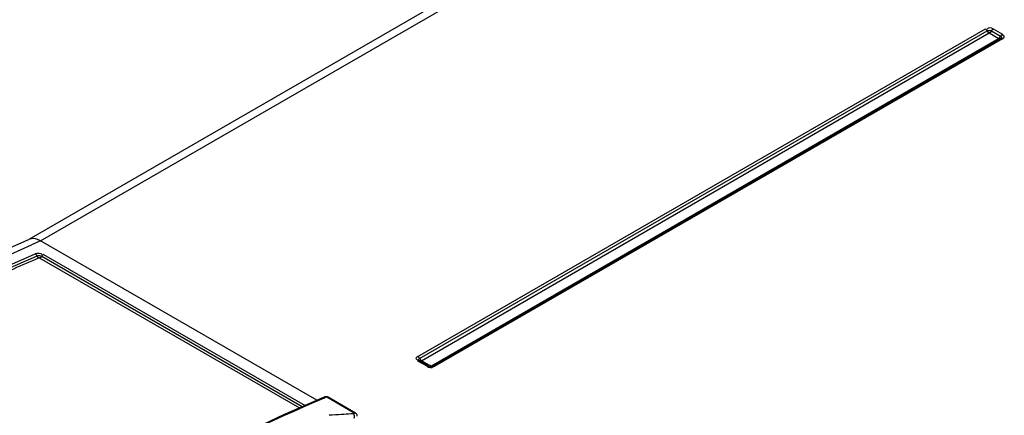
# Model space of a CAD drawing. Header units: inches. Extents: x 0 to 117, y 0 to 83.
# Tile 56 of 75: x 96.381 to 98.774, y 28.734 to 29.695. Entities that reach past the tile are written whole.
import ezdxf

# ---------------------------------------------------------------- set-up
doc = ezdxf.new("R2010")
doc.units = ezdxf.units.IN
doc.header["$LTSCALE"] = 6.431102
doc.header["$MEASUREMENT"] = 0
doc.layers.get('0').update_dxf_attribs({"linetype": 'CONTINUOUS'})

msp = doc.modelspace()

# ---------------------------------------------------------------- linework, layer by layer
at = {"color": 7, "linetype": 'CONTINUOUS'}
for p, q in [((98.1784, 30.1861), (96.4035, 29.1614)), ((96.4317, 29.1577), (98.2079, 30.1832)), ((97.3487, 28.8766), (98.7281, 29.673)), ((97.353, 28.8717), (98.7324, 29.6681)), ((97.3572, 28.8663), (98.7373, 29.6635)), ((98.7604, 29.6501), (97.381, 28.8531)), ((98.7373, 29.6635), (98.7604, 29.6501)), ((98.7429, 29.6681), (98.7651, 29.6552)), ((98.7472, 29.673), (98.7695, 29.6602)), ((98.766, 29.6498), (98.7656, 29.6495)), ((98.766, 29.6498), (98.766, 29.6498)), ((98.7703, 29.6575), (98.7689, 29.6577)), ((98.7656, 29.6495), (97.3861, 28.8531)), ((98.7695, 29.6491), (97.3901, 28.8527)), ((98.7648, 29.6489), (98.7647, 29.6489)), ((96.4011, 29.1602), (96.4035, 29.1613)), ((97.1029, 28.7702), (96.4317, 29.1577)), ((96.439, 29.1247), (97.0747, 28.7577)), ((96.4298, 29.116), (97.0609, 28.7516)), ((96.4344, 29.1204), (97.0678, 28.7547)), ((97.371, 28.8527), (97.3487, 28.8656)), ((97.3522, 28.8663), (97.3521, 28.8664)), ((97.3526, 28.866), (97.3522, 28.8663)), ((97.3749, 28.8531), (97.3526, 28.866)), ((97.3764, 28.8557), (97.3572, 28.8663)), ((97.3856, 28.8523), (97.3859, 28.8531)), ((97.1216, 28.7765), (97.1245, 28.7777)), ((97.1939, 28.739), (97.1273, 28.7774)), ((97.1971, 28.739), (97.1306, 28.7774)), ((97.193, 28.7374), (97.1855, 28.737))]:
    msp.add_line(p, q, dxfattribs=at)
for points in [[(98.7281, 29.673), (98.7286, 29.6727), (98.7292, 29.6722), (98.7297, 29.6718), (98.7303, 29.6713), (98.7307, 29.6707), (98.7312, 29.6701), (98.7317, 29.6694), (98.7321, 29.6688), (98.7324, 29.6681)], [(98.7324, 29.6681), (98.7329, 29.6683), (98.7333, 29.6685), (98.7338, 29.6687), (98.7342, 29.6688), (98.7347, 29.669), (98.7353, 29.6691), (98.736, 29.6692), (98.7368, 29.6693), (98.7377, 29.6693)], [(98.7368, 29.6632), (98.7365, 29.6633), (98.7363, 29.6635), (98.736, 29.6637), (98.7358, 29.6638), (98.7355, 29.6641), (98.7353, 29.6643), (98.735, 29.6646), (98.7347, 29.6648), (98.7344, 29.6652), (98.7341, 29.6656), (98.7337, 29.666), (98.7334, 29.6665), (98.733, 29.667), (98.7327, 29.6675), (98.7324, 29.6681)], [(98.7404, 29.6645), (98.7399, 29.6641), (98.7394, 29.6638), (98.7388, 29.6636), (98.7381, 29.6635), (98.7373, 29.6635)], [(98.7377, 29.6693), (98.7383, 29.6693), (98.7389, 29.6693), (98.7396, 29.6692), (98.7402, 29.6691), (98.7408, 29.6689), (98.7413, 29.6688), (98.7419, 29.6686), (98.7424, 29.6683), (98.7429, 29.6681)], [(98.7429, 29.6681), (98.7426, 29.6676), (98.7424, 29.6672), (98.742, 29.6666), (98.7417, 29.6661), (98.7412, 29.6655), (98.7404, 29.6645)], [(98.7429, 29.6681), (98.7432, 29.6688), (98.7437, 29.6694), (98.7441, 29.6701), (98.7446, 29.6707), (98.7451, 29.6713), (98.7456, 29.6718), (98.7461, 29.6722), (98.7467, 29.6727), (98.7472, 29.673)], [(98.7608, 29.6503), (98.761, 29.6505), (98.7613, 29.6506), (98.7615, 29.6508), (98.7618, 29.651), (98.7621, 29.6512), (98.7623, 29.6514), (98.7626, 29.6517), (98.7629, 29.652), (98.7632, 29.6523), (98.7635, 29.6527), (98.7639, 29.6531), (98.7642, 29.6536), (98.7645, 29.6541), (98.7649, 29.6547), (98.7651, 29.6552)], [(98.7651, 29.6552), (98.7655, 29.6559), (98.7659, 29.6566), (98.7664, 29.6572), (98.7668, 29.6578), (98.7673, 29.6584), (98.7679, 29.6589), (98.7684, 29.6594), (98.7689, 29.6598), (98.7695, 29.6602)], [(98.7651, 29.6552), (98.7655, 29.655), (98.7659, 29.6547), (98.7662, 29.6545), (98.7665, 29.6542), (98.7667, 29.6539), (98.7669, 29.6536), (98.7671, 29.6532), (98.7673, 29.6527), (98.7673, 29.6522)], [(98.7656, 29.6495), (98.7659, 29.6497), (98.7664, 29.6498), (98.7668, 29.6499), (98.7673, 29.6499), (98.7679, 29.6498), (98.7684, 29.6496), (98.7689, 29.6494), (98.7695, 29.6491)], [(98.7673, 29.6522), (98.7673, 29.6518), (98.7672, 29.6515), (98.7671, 29.6511), (98.7669, 29.6508), (98.7666, 29.6504), (98.7663, 29.6501), (98.766, 29.6498)], [(96.4234, 29.1205), (96.4228, 29.1219), (96.4224, 29.1226), (96.422, 29.1233), (96.4216, 29.1239), (96.4211, 29.1245), (96.4206, 29.125), (96.4201, 29.1255), (96.4196, 29.1259), (96.419, 29.1262)], [(96.439, 29.1247), (96.4384, 29.1245), (96.4379, 29.1241), (96.4373, 29.1238), (96.4368, 29.1233), (96.4362, 29.1228), (96.4357, 29.1222), (96.4352, 29.1216), (96.4348, 29.121), (96.434, 29.1197)], [(96.4234, 29.1205), (96.4238, 29.1198), (96.4242, 29.1191), (96.4246, 29.1185), (96.4251, 29.1179), (96.4256, 29.1174), (96.4261, 29.1169), (96.4266, 29.1165), (96.4272, 29.1161)], [(96.4298, 29.116), (96.4295, 29.1161), (96.4293, 29.1162), (96.429, 29.1162), (96.4287, 29.1163), (96.4283, 29.1163), (96.428, 29.1163), (96.4277, 29.1163), (96.4275, 29.1162), (96.4272, 29.1161)], [(96.434, 29.1197), (96.4335, 29.1191), (96.433, 29.1185), (96.4325, 29.1179), (96.432, 29.1174), (96.4315, 29.117), (96.4309, 29.1166), (96.4304, 29.1162), (96.4298, 29.116)], [(97.3533, 28.8711), (97.3527, 28.8724), (97.3523, 28.8731), (97.3518, 28.8737), (97.3513, 28.8743), (97.3508, 28.8749), (97.3503, 28.8754), (97.3498, 28.8758), (97.3492, 28.8763), (97.3487, 28.8766)], [(97.3526, 28.866), (97.3523, 28.8661), (97.3518, 28.8663), (97.3513, 28.8663), (97.3508, 28.8663), (97.3503, 28.8662), (97.3498, 28.8661), (97.3492, 28.8659), (97.3487, 28.8656)], [(97.3509, 28.8687), (97.3509, 28.869), (97.351, 28.8694), (97.3511, 28.8698), (97.3513, 28.8701), (97.3516, 28.8705), (97.3519, 28.8708), (97.3522, 28.8711), (97.3526, 28.8714), (97.353, 28.8717)], [(97.3521, 28.8664), (97.352, 28.8664), (97.3517, 28.8667), (97.3515, 28.867), (97.3513, 28.8673), (97.3511, 28.8677), (97.3509, 28.8682), (97.3509, 28.8687)], [(97.3533, 28.8711), (97.3537, 28.8706), (97.354, 28.87), (97.3544, 28.8695), (97.3548, 28.869), (97.3553, 28.8685), (97.3557, 28.868), (97.3562, 28.8676), (97.3565, 28.8673), (97.3568, 28.8669), (97.3571, 28.8666), (97.3572, 28.8663)], [(97.3574, 28.8658), (97.3573, 28.8657), (97.3572, 28.8657), (97.3571, 28.8656), (97.357, 28.8656), (97.3569, 28.8655), (97.3568, 28.8655), (97.3567, 28.8654), (97.3566, 28.8654), (97.3564, 28.8653), (97.3563, 28.8653), (97.3562, 28.8652), (97.3561, 28.8652), (97.3559, 28.8652), (97.3558, 28.8651), (97.3557, 28.8651), (97.3555, 28.8651), (97.3554, 28.865), (97.3553, 28.865), (97.3551, 28.865), (97.355, 28.865), (97.3548, 28.865), (97.3547, 28.865), (97.3545, 28.865), (97.3544, 28.865), (97.3542, 28.8651), (97.3541, 28.8651), (97.3539, 28.8652), (97.3538, 28.8652), (97.3536, 28.8653), (97.3535, 28.8654)], [(97.3749, 28.8531), (97.3745, 28.8533), (97.3741, 28.8534), (97.3736, 28.8535), (97.3731, 28.8535), (97.3726, 28.8534), (97.3721, 28.8532), (97.3715, 28.853), (97.371, 28.8527)], [(97.3775, 28.8522), (97.3778, 28.8522), (97.3782, 28.8524), (97.3788, 28.8525), (97.3794, 28.8526), (97.3801, 28.8526), (97.3809, 28.8526)], [(97.3814, 28.8529), (97.3816, 28.8528), (97.3819, 28.8527), (97.3821, 28.8525), (97.3824, 28.8524), (97.3827, 28.8523), (97.3829, 28.8523), (97.3832, 28.8522), (97.3835, 28.8522)], [(97.3861, 28.8531), (97.3865, 28.8533), (97.387, 28.8534), (97.3874, 28.8535), (97.3879, 28.8535), (97.3884, 28.8534), (97.389, 28.8532), (97.3895, 28.853), (97.3901, 28.8527)], [(97.1208, 28.7781), (97.0223, 28.7345), (96.9065, 28.6796), (96.7904, 28.6206), (96.6742, 28.5575)], [(97.1306, 28.7774), (97.1302, 28.7777), (97.129, 28.7782), (97.1279, 28.7785), (97.1267, 28.7788), (97.1254, 28.7789), (97.1242, 28.7789), (97.123, 28.7788), (97.1219, 28.7785), (97.1208, 28.7781)], [(97.1273, 28.7774), (97.1271, 28.7775), (97.1268, 28.7777), (97.1264, 28.7777), (97.1261, 28.7778), (97.1258, 28.7778), (97.1254, 28.7778), (97.1251, 28.7778), (97.1248, 28.7778), (97.1245, 28.7777)], [(97.193, 28.7374), (97.1934, 28.7375), (97.1937, 28.7376), (97.194, 28.7377), (97.1942, 28.7379), (97.1943, 28.7381), (97.1944, 28.7384), (97.1943, 28.7386), (97.1941, 28.7388), (97.1939, 28.739)], [(97.2016, 28.7315), (97.2015, 28.7329), (97.2011, 28.7344), (97.2004, 28.7359), (97.1994, 28.7372), (97.1982, 28.7383), (97.1971, 28.739)]]:
    msp.add_lwpolyline(points, dxfattribs=at)
for centre, radius, start, end in [((98.1969, 25.0529), 4.4682, 113.2693, 113.5779), ((97.2327, 28.5957), 0.2971, 60.0459, 61.0765), ((97.6923, 20.4299), 8.3225, 93.64542, 93.85125), ((97.6912, 20.4477), 8.3047, 93.49082, 93.64541)]:
    msp.add_arc(centre, radius, start, end, dxfattribs=at)
for points in [[(98.7472, 29.673), (98.7428, 29.6754), (98.7336, 29.6774), (98.7323, 29.6726)], [(96.419, 29.1262), (96.4238, 29.1282), (96.4332, 29.1298), (96.4346, 29.1248)], [(96.4231, 29.1212), (96.4266, 29.1226), (96.4311, 29.1221), (96.4344, 29.1204)], [(97.371, 28.8527), (97.3752, 28.8504), (97.3833, 28.8479), (97.3856, 28.8523)], [(97.3861, 28.8531), (97.3835, 28.8516), (97.3753, 28.8502), (97.3769, 28.8529)], [(97.1943, 28.7263), (97.1948, 28.73), (97.1947, 28.7341), (97.193, 28.7374)]]:
    msp.add_open_spline(points, degree=3, dxfattribs=at)
for points, knots in [([(98.7695, 29.6491), (98.7713, 29.6502), (98.7763, 29.653), (98.772, 29.6572), (98.7703, 29.6575)], [0, 0, 0, 0, 0.547803, 1, 1, 1, 1]), ([(95.3738, 28.5469), (95.4592, 28.6085), (95.7885, 28.8348), (96.1398, 29.0304), (96.4096, 29.1481)], [0, 0, 0, 0, 0.263352, 1, 1, 1, 1]), ([(95.412, 28.5981), (95.4936, 28.6555), (95.8088, 28.8668), (96.144, 29.0495), (96.4011, 29.1602)], [0, 0, 0, 0, 0.262664, 1, 1, 1, 1]), ([(96.4317, 29.1577), (96.4293, 29.1591), (96.4207, 29.1632), (96.4099, 29.164), (96.4035, 29.1613)], [0, 0, 0, 0, 0.284714, 1, 1, 1, 1]), ([(95.4385, 28.5602), (95.5187, 28.6182), (95.8299, 28.8323), (96.1629, 29.0159), (96.419, 29.1262)], [0, 0, 0, 0, 0.261848, 1, 1, 1, 1]), ([(95.7661, 28.7735), (95.8203, 28.8075), (96.0327, 28.9355), (96.2542, 29.0484), (96.4231, 29.1212)], [0, 0, 0, 0, 0.258278, 1, 1, 1, 1]), ([(96.4272, 29.1161), (96.3862, 29.0985), (96.2194, 29.0235), (96.0572, 28.9383), (95.9375, 28.8691)], [0, 0, 0, 0, 0.24378, 1, 1, 1, 1]), ([(97.3487, 28.8766), (97.3468, 28.8754), (97.3412, 28.8718), (97.3472, 28.8682), (97.3493, 28.868)], [0, 0, 0, 0, 0.512079, 1, 1, 1, 1]), ([(96.1143, 28.1943), (96.1965, 28.2542), (96.5159, 28.4748), (96.8582, 28.6636), (97.1216, 28.7765)], [0, 0, 0, 0, 0.262026, 1, 1, 1, 1]), ([(97.1246, 28.7777), (97.124, 28.778), (97.1227, 28.7784), (97.1214, 28.7782), (97.1208, 28.778)], [0, 0, 0, 0, 0.518713, 1, 1, 1, 1]), ([(97.1304, 28.7772), (97.13, 28.7775), (97.1289, 28.7778), (97.1279, 28.7776), (97.1273, 28.7774)], [0, 0, 0, 0, 0.479816, 1, 1, 1, 1]), ([(97.197, 28.7388), (97.1965, 28.7391), (97.1955, 28.7394), (97.1944, 28.7392), (97.1939, 28.739)], [0, 0, 0, 0, 0.479803, 1, 1, 1, 1])]:
    msp.add_open_spline(points, degree=3, knots=knots, dxfattribs=at)

doc.saveas('drawing.dxf')
